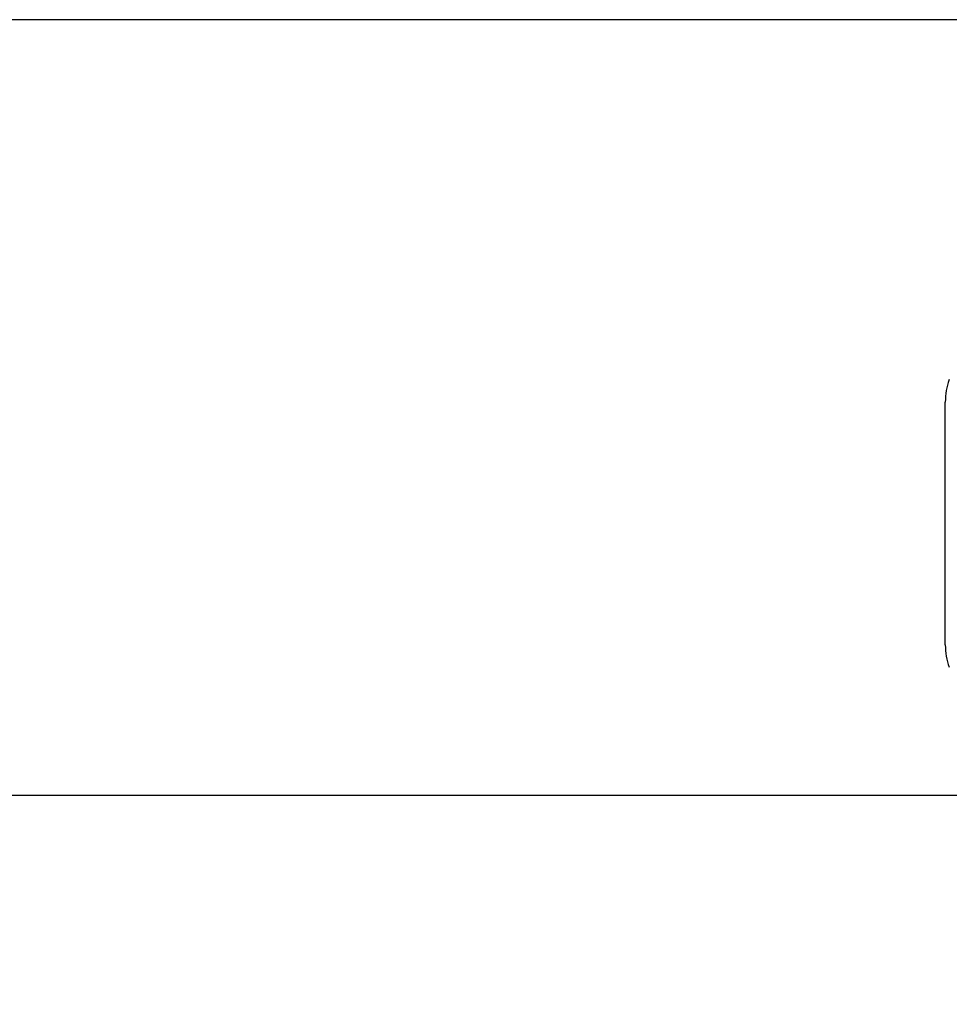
# Model space of a CAD drawing. Header units: inches. Extents: x 0.2 to 10.7, y 0.2 to 7.9.
# Tile 92 of 104: x 5.503 to 5.641, y 4.954 to 5.1. Entities that reach past the tile are written whole.
import ezdxf

# ---------------------------------------------------------------- set-up
doc = ezdxf.new("R2010")
doc.units = ezdxf.units.IN
doc.header["$MEASUREMENT"] = 0
doc.layers.add('DIMENSIONS', color=140, linetype='Continuous')
doc.styles.add('SLDTEXTSTYLE0', font='TXT', dxfattribs={"width": 0.7})
doc.dimstyles.new('SLDDIMSTYLE0', dxfattribs={"dimtxt": 0.0849609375, "dimasz": 0.13, "dimexe": 0, "dimexo": 0.0625, "dimgap": 0.021240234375, "dimtad": 0, "dimtih": 1, "dimtoh": 1, "dimlfac": 12, "dimrnd": 1e-09, "dimzin": 12, "dimdsep": 46, "dimtxsty": 'SLDTEXTSTYLE0', "dimsah": 1, "dimcen": 0.09, "dimadec": 0, "dimazin": 3, "dimtfac": 1, "dimtofl": 0, "dimtmove": 0, "dimatfit": 3, "dimfxl": 0, "dimfrac": 2, "dimtolj": 1, "dimtzin": 12, "dimarcsym": 0})

# ---------------------------------------------------------------- blocks, each defined once
blk = doc.blocks.new('_D_18')
at = {"layer": 'DIMENSIONS'}
for p, q in [((5.734066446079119, 4.98470249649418), (5.29003491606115, 4.98470249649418)), ((5.41503491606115, 4.98470249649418), (5.415034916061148, 4.42807726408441)), ((5.253460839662, 4.274026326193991), (5.224930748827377, 4.274026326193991)), ((5.224930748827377, 4.274026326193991), (5.224930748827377, 4.138995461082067)), ((5.576608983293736, 4.274026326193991), (5.605139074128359, 4.274026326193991)), ((5.605139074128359, 4.274026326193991), (5.605139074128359, 4.138995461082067)), ((5.224930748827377, 4.138995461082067), (5.253460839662, 4.138995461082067)), ((5.605139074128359, 4.138995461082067), (5.576608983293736, 4.138995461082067)), ((5.415034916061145, 3.444369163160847), (5.415034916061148, 4.119975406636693)), ((5.734066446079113, 3.444369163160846), (5.290034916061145, 3.444369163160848))]:
    blk.add_line(p, q, dxfattribs=at)
for points in [[(5.41503491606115, 4.98470249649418), (5.395034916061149, 4.854702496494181), (5.435034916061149, 4.854702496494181)], [(5.415034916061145, 3.444369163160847), (5.435034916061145, 3.574369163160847), (5.395034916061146, 3.574369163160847)]]:
    blk.add_solid(points, dxfattribs=at)
at = {"layer": 'DIMENSIONS', "char_height": 0.08333333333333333, "attachment_point": 1, "style": 'SLDTEXTSTYLE0'}
for s, insert in [('18.48', (5.253460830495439, 4.40046870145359)), ('469.5', (5.253460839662, 4.246417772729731))]:
    blk.add_mtext(s, dxfattribs=dict(at, insert=insert))
blk = doc.blocks.new('_D_19')
at = {"layer": 'DIMENSIONS'}
for p, q in [((5.703483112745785, 5.099952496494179), (4.79971829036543, 5.099952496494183)), ((4.92471829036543, 5.099952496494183), (4.924718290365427, 4.483632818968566)), ((4.763144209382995, 4.353501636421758), (4.734614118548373, 4.353501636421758)), ((4.734614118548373, 4.353501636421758), (4.734614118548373, 4.218470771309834)), ((5.086292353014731, 4.353501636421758), (5.114822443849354, 4.353501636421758)), ((5.114822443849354, 4.353501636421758), (5.114822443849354, 4.218470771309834)), ((4.734614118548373, 4.218470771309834), (4.763144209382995, 4.218470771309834)), ((5.114822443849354, 4.218470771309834), (5.086292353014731, 4.218470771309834)), ((4.924718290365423, 3.329035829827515), (4.924718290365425, 4.064419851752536)), ((5.703483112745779, 3.329035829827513), (4.799718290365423, 3.329035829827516))]:
    blk.add_line(p, q, dxfattribs=at)
for points in [[(4.92471829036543, 5.099952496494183), (4.904718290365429, 4.969952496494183), (4.944718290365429, 4.969952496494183)], [(4.924718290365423, 3.329035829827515), (4.944718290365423, 3.459035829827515), (4.904718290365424, 3.459035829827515)]]:
    blk.add_solid(points, dxfattribs=at)
at = {"layer": 'DIMENSIONS', "char_height": 0.08333333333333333, "attachment_point": 1, "style": 'SLDTEXTSTYLE0'}
for s, insert in [('21.25', (4.763144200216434, 4.479944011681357)), ('539.8', (4.763144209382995, 4.325893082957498)), ('OPENING', (4.662681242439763, 4.1718421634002))]:
    blk.add_mtext(s, dxfattribs=dict(at, insert=insert))

msp = doc.modelspace()

# ---------------------------------------------------------------- linework, layer by layer
at = {"color": 7, "linetype": 'Continuous', "lineweight": 25}
for p, q in [((5.640711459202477, 5.025108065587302), (5.640711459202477, 5.043152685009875)), ((5.640711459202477, 5.00706344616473), (5.640711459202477, 5.025108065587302))]:
    msp.add_line(p, q, dxfattribs=at)
for centre, radius, start, end in [((5.650553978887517, 5.043152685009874), 0.009842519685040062, 160.2500112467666, 179.9999999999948), ((5.650553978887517, 5.007063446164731), 0.009842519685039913, 180.0000000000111, 199.6081191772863)]:
    msp.add_arc(centre, radius, start, end, dxfattribs=at)

# ---------------------------------------------------------------- dimensions: what is measured, and where the dimension line sits
at = {"layer": 'DIMENSIONS'}
dim = msp.add_linear_dim(base=(4.924718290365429, 5.099952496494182), p1=(5.753483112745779, 3.329035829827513), p2=(5.753483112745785, 5.099952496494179), angle=90.0000000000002, text='<>\\POPENING', dimstyle='SLDDIMSTYLE0', dxfattribs=at)
dim.commit()
dim.dimension.update_dxf_attribs({"geometry": '_D_19', "text_midpoint": (4.924718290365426, 4.274026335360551), "dimtype": 160})
dim = msp.add_linear_dim(base=(5.415034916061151, 4.984702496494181), p1=(5.784066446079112, 3.444369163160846), p2=(5.784066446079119, 4.98470249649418), angle=90.0000000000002, dimstyle='SLDDIMSTYLE0', dxfattribs=at)
dim.commit()
dim.dimension.update_dxf_attribs({"geometry": '_D_18', "text_midpoint": (5.415034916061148, 4.274026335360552), "dimtype": 160})

doc.saveas('drawing.dxf')
